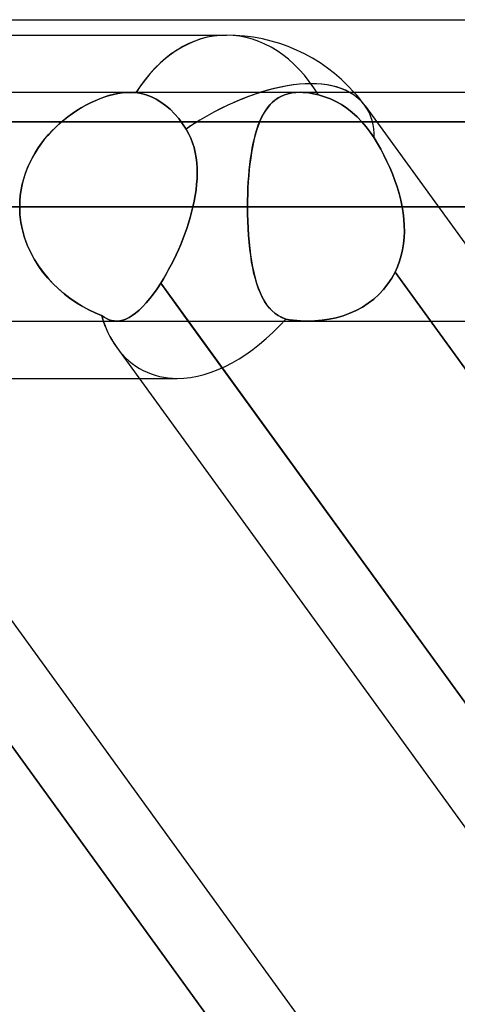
# Model space of a CAD drawing. Header units: millimetres. Extents: x -288 to 288, y -123 to 100.
# Tile 49 of 76: x 62.6 to 66.92, y -28.18 to -18.46. Entities that reach past the tile are written whole.
import ezdxf

# ---------------------------------------------------------------- set-up
doc = ezdxf.new("R2010")
doc.units = ezdxf.units.MM
doc.layers.add('MAIN-1', color=7, linetype='Continuous')
doc.layers.add('MAIN-2', color=7, linetype='Continuous')

msp = doc.modelspace()

# ---------------------------------------------------------------- linework, layer by layer
at = {"layer": 'MAIN-1'}
for p, q in [((-81.36, -18.4575), (81.36, -18.4575)), ((61.0133, -18.61), (64.6416, -18.61)), ((170.929, -19.175), (-170.929, -19.175)), ((-171.9896, -20.305), (171.9896, -20.305)), ((57.8021, -20.305), (62.5963, -20.305)), ((-170.929, -21.435), (170.929, -21.435)), ((60.3661, -21.435), (66.7148, -30.175)), ((70.6125, -30.175), (64.2639, -21.435)), ((63.5564, -21.6952), (69.7161, -30.175)), ((60.7765, -22), (63.7778, -22))]:
    msp.add_line(p, q, dxfattribs=at)
msp.add_arc((64.6416, -20.305), 1.695, 41.81011, 90.0001, dxfattribs=at)
for major_axis, ratio, start_param, end_param in [((0, -1.695), 0.707107, -3.141593, -2.300518), ((1.3714, 0.9962), 0.506681, 0.233599, 0.984487), ((0.824, 1.617), 0.616794, 2.605056, 2.836369)]:
    msp.add_ellipse((64.6416, -20.305), major_axis=major_axis, ratio=ratio, start_param=start_param, end_param=end_param, dxfattribs=at)
at = {"layer": 'MAIN-2'}
for p, q in [((63.3034, -19.275), (63.3481, -19.2547)), ((63.3877, -19.2384), (63.3421, -19.2573)), ((63.3481, -19.2547), (63.3928, -19.2365)), ((63.433, -19.2219), (63.3877, -19.2384)), ((63.3928, -19.2365), (63.4373, -19.2204)), ((63.4779, -19.2078), (63.433, -19.2219)), ((63.4373, -19.2204), (63.4815, -19.2067)), ((63.5222, -19.196), (63.4779, -19.2078)), ((63.4815, -19.2067), (63.5252, -19.1953)), ((63.5659, -19.1868), (63.5222, -19.196)), ((63.5252, -19.1953), (63.5681, -19.1864)), ((63.6083, -19.1802), (63.5659, -19.1868)), ((63.5681, -19.1864), (63.6095, -19.1801)), ((63.649, -19.1763), (63.6083, -19.1802)), ((63.6095, -19.1801), (63.6496, -19.1763)), ((63.6882, -19.175), (63.649, -19.1763)), ((63.6496, -19.1763), (63.6881, -19.175)), ((63.6881, -19.175), (63.6981, -19.1751)), ((63.6981, -19.175), (63.6882, -19.175)), ((63.708, -19.1753), (63.6981, -19.175)), ((63.6981, -19.1751), (63.7079, -19.1753)), ((63.7079, -19.1753), (63.7177, -19.1758)), ((63.7177, -19.1758), (63.708, -19.1753)), ((63.7177, -19.1758), (63.7273, -19.1764)), ((63.7273, -19.1764), (63.7177, -19.1758)), ((63.7273, -19.1764), (63.7368, -19.1772)), ((63.7368, -19.1772), (63.7273, -19.1764)), ((63.7368, -19.1772), (63.7462, -19.1782)), ((63.7462, -19.1782), (63.7368, -19.1772)), ((63.7974, -19.1866), (63.7462, -19.1782)), ((63.7462, -19.1782), (63.7974, -19.1867)), ((63.8489, -19.2006), (63.7974, -19.1866)), ((63.7974, -19.1867), (63.8489, -19.2006)), ((63.8994, -19.2199), (63.8489, -19.2006)), ((63.8489, -19.2006), (63.8994, -19.2199)), ((63.9477, -19.2437), (63.8994, -19.2199)), ((63.8994, -19.2199), (63.9477, -19.2437)), ((63.9931, -19.2712), (63.9477, -19.2437)), ((63.9477, -19.2437), (63.9931, -19.2712)), ((65.0945, -19.2748), (65.1211, -19.2522)), ((65.1258, -19.2487), (65.0995, -19.2702)), ((65.1211, -19.2522), (65.1498, -19.2323)), ((65.1541, -19.2297), (65.1258, -19.2487)), ((65.1498, -19.2323), (65.1807, -19.2152)), ((65.1846, -19.2133), (65.1541, -19.2297)), ((65.1807, -19.2152), (65.2139, -19.2009)), ((65.2172, -19.1997), (65.1846, -19.2133)), ((65.2139, -19.2009), (65.2496, -19.1896)), ((65.2523, -19.1889), (65.2172, -19.1997)), ((65.2496, -19.1896), (65.2876, -19.1815)), ((65.2895, -19.1812), (65.2523, -19.1889)), ((65.2876, -19.1815), (65.3276, -19.1766)), ((65.3287, -19.1765), (65.2895, -19.1812)), ((65.3276, -19.1766), (65.3697, -19.1749)), ((65.3699, -19.1749), (65.3287, -19.1765)), ((65.3697, -19.1749), (65.3978, -19.1756)), ((65.398, -19.1756), (65.3699, -19.1749)), ((65.3978, -19.1756), (65.4268, -19.1777)), ((65.4269, -19.1777), (65.398, -19.1756)), ((65.4268, -19.1777), (65.4566, -19.1811)), ((65.4566, -19.1811), (65.4269, -19.1777)), ((65.4872, -19.1859), (65.4566, -19.1811)), ((65.4566, -19.1811), (65.4873, -19.186)), ((65.5185, -19.1921), (65.4872, -19.1859)), ((65.4873, -19.186), (65.5185, -19.1921)), ((65.5502, -19.1996), (65.5185, -19.1921)), ((65.5185, -19.1921), (65.5502, -19.1996)), ((65.5502, -19.1996), (65.6108, -19.2178)), ((65.6108, -19.2178), (65.5502, -19.1996)), ((65.6108, -19.2178), (65.669, -19.2402)), ((65.669, -19.2402), (65.6108, -19.2178)), ((65.669, -19.2402), (65.7236, -19.266)), ((65.7236, -19.266), (65.669, -19.2402)), ((63.1273, -19.377), (63.1708, -19.3484)), ((63.2059, -19.327), (63.1612, -19.3545)), ((63.1708, -19.3484), (63.2146, -19.3219)), ((63.251, -19.3016), (63.2059, -19.327)), ((63.2146, -19.3219), (63.2589, -19.2975)), ((63.2965, -19.2784), (63.251, -19.3016)), ((63.2589, -19.2975), (63.3034, -19.275)), ((63.3421, -19.2573), (63.2965, -19.2784)), ((64.0385, -19.3042), (63.9931, -19.2712)), ((63.9931, -19.2712), (64.0385, -19.3042)), ((64.0837, -19.3428), (64.0385, -19.3042)), ((64.0385, -19.3042), (64.0837, -19.3428)), ((64.1275, -19.3865), (64.0837, -19.3428)), ((64.0837, -19.3428), (64.1275, -19.3865)), ((65.0313, -19.3495), (65.0115, -19.381)), ((65.0261, -19.3573), (65.0471, -19.3274)), ((65.0525, -19.3206), (65.0313, -19.3495)), ((65.0471, -19.3274), (65.0699, -19.2999)), ((65.0752, -19.2941), (65.0525, -19.3206)), ((65.0699, -19.2999), (65.0945, -19.2748)), ((65.0995, -19.2702), (65.0752, -19.2941)), ((65.7236, -19.266), (65.7776, -19.2964)), ((65.7776, -19.2964), (65.7236, -19.266)), ((65.7776, -19.2964), (65.8317, -19.3322)), ((65.8317, -19.3322), (65.7776, -19.2964)), ((65.8317, -19.3322), (65.8845, -19.3728)), ((65.8845, -19.3728), (65.8317, -19.3322)), ((66.013, -19.3089), (67.5574, -21.435)), ((63.0317, -19.4487), (62.9905, -19.4839)), ((63.0004, -19.4751), (63.0419, -19.4404)), ((63.0739, -19.4154), (63.0317, -19.4487)), ((63.0419, -19.4404), (63.0842, -19.4076)), ((63.1172, -19.384), (63.0739, -19.4154)), ((63.0842, -19.4076), (63.1273, -19.377)), ((63.1612, -19.3545), (63.1172, -19.384)), ((64.1688, -19.4344), (64.1275, -19.3865)), ((64.1275, -19.3865), (64.1688, -19.4344)), ((64.2069, -19.4848), (64.1688, -19.4344)), ((64.1688, -19.4344), (64.2069, -19.4848)), ((64.9717, -19.4613), (64.9885, -19.4243)), ((64.9931, -19.4149), (64.976, -19.4513)), ((64.9885, -19.4243), (65.0066, -19.3896)), ((65.0115, -19.381), (64.9931, -19.4149)), ((65.0066, -19.3896), (65.0261, -19.3573)), ((65.8845, -19.3728), (65.9347, -19.4176)), ((65.9347, -19.4176), (65.8845, -19.3728)), ((65.9347, -19.4176), (65.9814, -19.4653)), ((65.9814, -19.4653), (65.9347, -19.4176)), ((60.0272, -19.4675), (74.2734, -19.4675)), ((81.36, -19.4675), (61.9806, -19.4675)), ((62.9506, -19.5208), (62.9122, -19.5595)), ((62.9208, -19.5506), (62.96, -19.5119)), ((62.9905, -19.4839), (62.9506, -19.5208)), ((62.96, -19.5119), (63.0004, -19.4751)), ((64.2414, -19.5372), (64.2069, -19.4848)), ((64.2069, -19.4848), (64.2414, -19.5372)), ((64.2414, -19.5372), (64.2662, -19.5809)), ((64.2662, -19.5809), (64.2414, -19.5372)), ((64.9291, -19.5854), (64.9421, -19.5419)), ((64.9456, -19.5314), (64.9321, -19.5749)), ((64.9421, -19.5419), (64.9563, -19.5005)), ((64.9602, -19.4902), (64.9456, -19.5314)), ((64.9563, -19.5005), (64.9717, -19.4613)), ((64.976, -19.4513), (64.9602, -19.4902)), ((65.9814, -19.4653), (66.0238, -19.5144)), ((66.0238, -19.5144), (65.9814, -19.4653)), ((66.0238, -19.5144), (66.0641, -19.5675)), ((66.064, -19.5676), (66.0238, -19.5144)), ((62.8401, -19.642), (62.8066, -19.6857)), ((62.8122, -19.6781), (62.8466, -19.6339)), ((62.8753, -19.5999), (62.8401, -19.642)), ((62.8466, -19.6339), (62.8829, -19.5913)), ((62.9122, -19.5595), (62.8753, -19.5999)), ((62.8829, -19.5913), (62.9208, -19.5506)), ((64.2662, -19.5809), (64.2877, -19.6262)), ((64.2876, -19.6261), (64.2662, -19.5809)), ((64.3058, -19.6728), (64.2876, -19.6261)), ((64.2877, -19.6262), (64.3058, -19.6729)), ((64.9063, -19.6784), (64.9172, -19.6309)), ((64.9197, -19.6207), (64.9085, -19.6686)), ((64.9172, -19.6309), (64.9291, -19.5854)), ((64.9321, -19.5749), (64.9197, -19.6207)), ((66.1027, -19.6257), (66.064, -19.5676)), ((66.0641, -19.5675), (66.1027, -19.6257)), ((66.1358, -19.6806), (66.1027, -19.6257)), ((66.1027, -19.6257), (66.1358, -19.6807)), ((62.7752, -19.7309), (62.7458, -19.7777)), ((62.7496, -19.7713), (62.7798, -19.724)), ((62.8066, -19.6857), (62.7752, -19.7309)), ((62.7798, -19.724), (62.8122, -19.6781)), ((64.3208, -19.7207), (64.3058, -19.6728)), ((64.3058, -19.6729), (64.3208, -19.7209)), ((64.3327, -19.77), (64.3208, -19.7207)), ((64.3208, -19.7209), (64.3328, -19.7702)), ((64.8876, -19.7792), (64.8965, -19.7279)), ((64.8982, -19.7185), (64.889, -19.7705)), ((64.8965, -19.7279), (64.9063, -19.6784)), ((64.9085, -19.6686), (64.8982, -19.7185)), ((66.1679, -19.7375), (66.1358, -19.6806)), ((66.1358, -19.6807), (66.168, -19.7376)), ((66.199, -19.7961), (66.1679, -19.7375)), ((66.168, -19.7376), (66.1991, -19.7964)), ((62.7186, -19.8259), (62.6938, -19.8755)), ((62.6963, -19.8703), (62.7218, -19.8201)), ((62.7458, -19.7777), (62.7186, -19.8259)), ((62.7218, -19.8201), (62.7496, -19.7713)), ((64.3417, -19.8203), (64.3327, -19.77)), ((64.3328, -19.7702), (64.3418, -19.8207)), ((64.3479, -19.8717), (64.3417, -19.8203)), ((64.3418, -19.8207), (64.3479, -19.8722)), ((64.8728, -19.8873), (64.8797, -19.8324)), ((64.8809, -19.8243), (64.8736, -19.8801)), ((64.8797, -19.8324), (64.8876, -19.7792)), ((64.889, -19.7705), (64.8809, -19.8243)), ((66.2287, -19.8565), (66.199, -19.7961)), ((66.1991, -19.7964), (66.2289, -19.8568)), ((62.6716, -19.9265), (62.652, -19.9783)), ((62.6533, -19.9745), (62.6735, -19.9218)), ((62.6938, -19.8755), (62.6716, -19.9265)), ((62.6735, -19.9218), (62.6963, -19.8703)), ((64.3513, -19.9239), (64.3479, -19.8717)), ((64.3479, -19.8722), (64.3514, -19.9244)), ((64.3522, -19.9769), (64.3513, -19.9239)), ((64.3514, -19.9244), (64.3522, -19.9774)), ((64.8668, -19.9438), (64.8728, -19.8873)), ((64.8736, -19.8801), (64.8674, -19.9376)), ((66.2569, -19.9182), (66.2287, -19.8565)), ((66.2289, -19.8568), (66.257, -19.9186)), ((66.2831, -19.981), (66.2569, -19.9182)), ((66.257, -19.9186), (66.2833, -19.9813)), ((62.6353, -20.0311), (62.6214, -20.0846)), ((62.6219, -20.0825), (62.6361, -20.0282)), ((62.652, -19.9783), (62.6353, -20.0311)), ((62.6361, -20.0282), (62.6533, -19.9745)), ((64.3467, -20.0847), (64.3506, -20.0305)), ((64.3506, -20.031), (64.3467, -20.085)), ((64.3506, -20.0305), (64.3522, -19.9769)), ((64.3522, -19.9774), (64.3506, -20.031)), ((64.8574, -20.061), (64.8616, -20.0019)), ((64.8621, -19.9965), (64.8577, -20.0565)), ((64.8616, -20.0019), (64.8668, -19.9438)), ((64.8674, -19.9376), (64.8621, -19.9965)), ((66.3073, -20.0447), (66.2831, -19.981)), ((66.2833, -19.9813), (66.3074, -20.045)), ((62.6214, -20.0846), (62.6105, -20.1388)), ((62.6108, -20.1375), (62.6219, -20.0825)), ((64.3406, -20.1393), (64.3467, -20.0847)), ((64.3467, -20.085), (64.3406, -20.1395)), ((64.8519, -20.1817), (64.8542, -20.121)), ((64.8544, -20.1174), (64.852, -20.1792)), ((64.8542, -20.121), (64.8574, -20.061)), ((64.8577, -20.0565), (64.8544, -20.1174)), ((66.3292, -20.1091), (66.3073, -20.0447)), ((66.3074, -20.045), (66.3293, -20.1093)), ((66.3485, -20.174), (66.3292, -20.1091)), ((66.3293, -20.1093), (66.3486, -20.1742)), ((62.5979, -20.2488), (62.6028, -20.1929)), ((62.6027, -20.1937), (62.5979, -20.2492)), ((62.6105, -20.1388), (62.6027, -20.1937)), ((62.6028, -20.1929), (62.6108, -20.1375)), ((64.3223, -20.2496), (64.3324, -20.1943)), ((64.3324, -20.1944), (64.3223, -20.2496)), ((64.3324, -20.1943), (64.3406, -20.1393)), ((64.3406, -20.1395), (64.3324, -20.1944)), ((64.852, -20.1792), (64.8505, -20.2418)), ((64.8505, -20.2431), (64.8519, -20.1817)), ((66.3651, -20.2394), (66.3485, -20.174)), ((66.3486, -20.1742), (66.3651, -20.2395)), ((171.9896, -20.305), (-171.9896, -20.305)), ((170.4962, -20.305), (-170.4962, -20.305)), ((73.902, -20.305), (56.8304, -20.305)), ((56.8304, -20.305), (73.902, -20.305)), ((58.435, -20.305), (76.162, -20.305)), ((76.162, -20.305), (58.435, -20.305)), ((58.435, -20.305), (64.85, -20.305)), ((64.85, -20.305), (58.435, -20.305)), ((59.2772, -20.305), (64.3103, -20.305)), ((64.3103, -20.305), (59.2772, -20.305)), ((62.5963, -20.305), (62.5979, -20.2488)), ((62.5979, -20.2492), (62.5963, -20.305)), ((62.5963, -20.305), (170.4962, -20.305)), ((62.5994, -20.3825), (62.5963, -20.305)), ((62.5963, -20.305), (62.5994, -20.3827)), ((64.3103, -20.305), (64.2971, -20.3586)), ((64.2971, -20.3586), (64.3103, -20.305)), ((64.3223, -20.2496), (64.3103, -20.305)), ((64.3103, -20.305), (64.3223, -20.2496)), ((64.8505, -20.2418), (64.85, -20.305)), ((64.85, -20.305), (64.8505, -20.2431)), ((64.85, -20.305), (64.8506, -20.3761)), ((85.202, -20.305), (64.85, -20.305)), ((64.85, -20.305), (85.202, -20.305)), ((64.8507, -20.3773), (64.85, -20.305)), ((66.3788, -20.305), (66.3651, -20.2394)), ((66.3651, -20.2395), (66.3788, -20.305)), ((66.3788, -20.305), (87.462, -20.305)), ((66.3887, -20.3665), (66.3788, -20.305)), ((66.3788, -20.305), (66.3887, -20.3665)), ((87.462, -20.305), (66.3788, -20.305)), ((62.6085, -20.459), (62.5994, -20.3825)), ((62.5994, -20.3827), (62.6086, -20.4597)), ((64.2824, -20.4122), (64.2662, -20.4657)), ((64.2662, -20.4657), (64.2824, -20.4122)), ((64.2971, -20.3586), (64.2824, -20.4122)), ((64.2824, -20.4122), (64.2971, -20.3586)), ((64.8506, -20.3761), (64.8525, -20.4465)), ((64.8526, -20.4488), (64.8507, -20.3773)), ((66.3957, -20.4279), (66.3887, -20.3665)), ((66.3887, -20.3665), (66.3957, -20.4279)), ((62.6235, -20.5344), (62.6085, -20.459)), ((62.6086, -20.4597), (62.6239, -20.5357)), ((64.2487, -20.5191), (64.2299, -20.5722)), ((64.2299, -20.5722), (64.2487, -20.5191)), ((64.2662, -20.4657), (64.2487, -20.5191)), ((64.2487, -20.5191), (64.2662, -20.4657)), ((64.8525, -20.4465), (64.8555, -20.5159)), ((64.8557, -20.5193), (64.8526, -20.4488)), ((64.8555, -20.5159), (64.8598, -20.5843)), ((64.8601, -20.5886), (64.8557, -20.5193)), ((66.3998, -20.4891), (66.3957, -20.4279)), ((66.3957, -20.4279), (66.3998, -20.4891)), ((66.4006, -20.55), (66.3998, -20.4891)), ((66.3998, -20.4891), (66.4006, -20.5499)), ((62.6442, -20.6084), (62.6235, -20.5344)), ((62.6239, -20.5357), (62.6449, -20.6106)), ((62.6704, -20.6807), (62.6442, -20.6084)), ((62.6449, -20.6106), (62.6717, -20.6839)), ((64.2299, -20.5722), (64.2098, -20.625)), ((64.2098, -20.6249), (64.2299, -20.5722)), ((64.8598, -20.5843), (64.8654, -20.6515)), ((64.8658, -20.6565), (64.8601, -20.5886)), ((66.3924, -20.6701), (66.3982, -20.6103)), ((66.3982, -20.6103), (66.3924, -20.67)), ((66.4006, -20.5499), (66.3982, -20.6103)), ((66.3982, -20.6103), (66.4006, -20.55)), ((62.7019, -20.7512), (62.6704, -20.6807)), ((62.6717, -20.6839), (62.7037, -20.755)), ((64.1886, -20.6773), (64.1664, -20.7291)), ((64.1664, -20.729), (64.1887, -20.6773)), ((64.2098, -20.625), (64.1886, -20.6773)), ((64.1887, -20.6773), (64.2098, -20.6249)), ((64.8654, -20.6515), (64.8721, -20.7169)), ((64.8728, -20.7227), (64.8658, -20.6565)), ((66.3924, -20.67), (66.383, -20.729)), ((66.383, -20.729), (66.3924, -20.6701)), ((62.7381, -20.8191), (62.7019, -20.7512)), ((62.7037, -20.755), (62.7406, -20.8234)), ((64.1194, -20.8299), (64.1433, -20.78)), ((64.1433, -20.7801), (64.1194, -20.83)), ((64.1433, -20.78), (64.1664, -20.729)), ((64.1664, -20.7291), (64.1433, -20.7801)), ((64.8721, -20.7169), (64.8801, -20.78)), ((64.881, -20.7866), (64.8728, -20.7227)), ((64.8801, -20.78), (64.8893, -20.8409)), ((64.8905, -20.8481), (64.881, -20.7866)), ((66.3534, -20.8432), (66.37, -20.7868)), ((66.37, -20.7869), (66.3534, -20.8432)), ((66.37, -20.7868), (66.383, -20.729)), ((66.383, -20.729), (66.37, -20.7869)), ((62.7786, -20.8843), (62.7381, -20.8191)), ((62.7406, -20.8234), (62.7819, -20.8892)), ((62.8232, -20.9465), (62.7786, -20.8843)), ((62.7819, -20.8892), (62.8274, -20.952)), ((64.0948, -20.8786), (64.0697, -20.926)), ((64.0697, -20.926), (64.0949, -20.8786)), ((64.1194, -20.83), (64.0948, -20.8786)), ((64.0949, -20.8786), (64.1194, -20.8299)), ((64.8893, -20.8409), (64.8998, -20.8993)), ((64.9013, -20.9071), (64.8905, -20.8481)), ((64.8998, -20.8993), (64.9116, -20.9552)), ((64.9134, -20.9634), (64.9013, -20.9071)), ((66.3093, -20.9508), (66.3331, -20.8979)), ((66.3331, -20.8979), (66.3093, -20.9508)), ((66.3331, -20.8979), (66.3534, -20.8432)), ((66.3534, -20.8432), (66.3331, -20.8979)), ((62.8714, -21.0056), (62.8232, -20.9465)), ((62.8274, -20.952), (62.8768, -21.0118)), ((62.9228, -21.0615), (62.8714, -21.0056)), ((64.044, -20.972), (64.0178, -21.0166)), ((64.0178, -21.0166), (64.044, -20.972)), ((64.0697, -20.926), (64.044, -20.972)), ((64.044, -20.972), (64.0697, -20.926)), ((64.9116, -20.9552), (64.9247, -21.0085)), ((64.927, -21.017), (64.9134, -20.9634)), ((66.2764, -21.0109), (66.3093, -20.9508)), ((66.3093, -20.9508), (66.2765, -21.0108)), ((66.3093, -20.9508), (73.1779, -30.4067)), ((73.1779, -30.4067), (66.3093, -20.9508)), ((59.197, -21.0596), (66.0454, -30.4877)), ((66.0454, -30.4877), (59.197, -21.0596)), ((62.8768, -21.0118), (62.9292, -21.068)), ((62.9772, -21.1141), (62.9228, -21.0615)), ((62.9292, -21.068), (62.9842, -21.1205)), ((63.9912, -21.0596), (63.9549, -21.1147)), ((63.955, -21.1146), (63.9912, -21.0596)), ((64.0178, -21.0166), (63.9912, -21.0596)), ((63.9912, -21.0596), (64.0178, -21.0166)), ((64.2639, -21.435), (63.9912, -21.0596)), ((63.9912, -21.0596), (70.8396, -30.4877)), ((64.9247, -21.0085), (64.9393, -21.0591)), ((64.942, -21.0677), (64.927, -21.017)), ((64.9393, -21.0591), (64.9554, -21.107)), ((64.9585, -21.1154), (64.942, -21.0677)), ((66.1959, -21.1216), (66.2385, -21.068)), ((66.2386, -21.0679), (66.196, -21.1215)), ((66.2385, -21.068), (66.2764, -21.0109)), ((66.2765, -21.0108), (66.2386, -21.0679)), ((63.0341, -21.1633), (62.9772, -21.1141)), ((62.9842, -21.1205), (63.0413, -21.1691)), ((63.0932, -21.2089), (63.0341, -21.1633)), ((63.0413, -21.1691), (63.1, -21.2139)), ((63.9188, -21.1657), (63.8828, -21.2125)), ((63.8829, -21.2124), (63.9189, -21.1656)), ((63.9549, -21.1147), (63.9188, -21.1657)), ((63.9189, -21.1656), (63.955, -21.1146)), ((64.9554, -21.107), (64.9732, -21.1521)), ((64.9766, -21.16), (64.9585, -21.1154)), ((64.9732, -21.1521), (64.9926, -21.1941)), ((64.9963, -21.2014), (64.9766, -21.16)), ((64.9926, -21.1941), (65.0139, -21.2332)), ((66.0983, -21.2168), (66.1491, -21.1712)), ((66.1492, -21.1712), (66.0983, -21.2168)), ((66.1491, -21.1712), (66.1959, -21.1216)), ((66.196, -21.1215), (66.1492, -21.1712)), ((63.154, -21.2508), (63.0932, -21.2089)), ((63.1, -21.2139), (63.1599, -21.2547)), ((63.2161, -21.2889), (63.154, -21.2508)), ((63.1599, -21.2547), (63.2206, -21.2915)), ((63.279, -21.3229), (63.2161, -21.2889)), ((63.2206, -21.2915), (63.2819, -21.3244)), ((63.8117, -21.2936), (63.777, -21.3273)), ((63.7772, -21.3271), (63.8118, -21.2934)), ((63.847, -21.2552), (63.8117, -21.2936)), ((63.8118, -21.2934), (63.8472, -21.2551)), ((63.8828, -21.2125), (63.847, -21.2552)), ((63.8472, -21.2551), (63.8829, -21.2124)), ((65.0178, -21.2396), (64.9963, -21.2014)), ((65.0139, -21.2332), (65.0372, -21.269)), ((65.0411, -21.2745), (65.0178, -21.2396)), ((65.0372, -21.269), (65.0625, -21.3017)), ((65.0663, -21.3061), (65.0411, -21.2745)), ((65.9239, -21.3289), (65.9853, -21.2959)), ((65.9853, -21.2959), (65.9239, -21.329)), ((65.9853, -21.2959), (66.0436, -21.2584)), ((66.0436, -21.2584), (65.9853, -21.2959)), ((66.0436, -21.2584), (66.0983, -21.2168)), ((66.0983, -21.2168), (66.0436, -21.2584)), ((63.3423, -21.3528), (63.279, -21.3229)), ((63.2819, -21.3244), (63.3437, -21.3534)), ((63.4055, -21.3783), (63.3423, -21.3528)), ((63.3437, -21.3534), (63.4055, -21.3783)), ((63.4308, -21.3955), (63.4055, -21.3783)), ((63.4055, -21.3783), (63.4306, -21.3954)), ((63.71, -21.3807), (63.6777, -21.4005)), ((63.6779, -21.4004), (63.7102, -21.3805)), ((63.7431, -21.3563), (63.71, -21.3807)), ((63.7102, -21.3805), (63.7433, -21.3562)), ((63.777, -21.3273), (63.7431, -21.3563)), ((63.7433, -21.3562), (63.7772, -21.3271)), ((65.0625, -21.3017), (65.0903, -21.3312)), ((65.0936, -21.3343), (65.0663, -21.3061)), ((65.0903, -21.3312), (65.1206, -21.3574)), ((65.1233, -21.3595), (65.0936, -21.3343)), ((65.1206, -21.3574), (65.1538, -21.3801)), ((65.1557, -21.3813), (65.1233, -21.3595)), ((65.1538, -21.3801), (65.1898, -21.3991)), ((65.1909, -21.3996), (65.1557, -21.3813)), ((65.794, -21.3815), (65.7263, -21.401)), ((65.7265, -21.401), (65.7942, -21.3814)), ((65.86, -21.3575), (65.794, -21.3815)), ((65.7942, -21.3814), (65.8601, -21.3574)), ((65.9239, -21.329), (65.86, -21.3575)), ((65.8601, -21.3574), (65.9239, -21.3289)), ((58.4279, -21.435), (63.5563, -21.435)), ((63.4306, -21.3954), (63.4553, -21.4094)), ((63.4556, -21.4096), (63.4308, -21.3955)), ((63.4553, -21.4094), (63.4801, -21.4205)), ((63.4803, -21.4206), (63.4556, -21.4096)), ((63.4801, -21.4205), (63.5051, -21.4285)), ((63.5052, -21.4285), (63.4803, -21.4206)), ((63.5051, -21.4285), (63.5304, -21.4334)), ((63.5305, -21.4334), (63.5052, -21.4285)), ((63.5304, -21.4334), (63.5561, -21.435)), ((63.5561, -21.435), (63.5305, -21.4334)), ((63.5854, -21.4329), (63.5561, -21.435)), ((63.5561, -21.435), (63.5854, -21.4329)), ((63.5854, -21.4329), (63.6155, -21.4265)), ((63.6153, -21.4266), (63.5854, -21.4329)), ((63.6461, -21.4158), (63.6153, -21.4266)), ((63.6155, -21.4265), (63.6463, -21.4157)), ((63.6777, -21.4005), (63.6461, -21.4158)), ((63.6463, -21.4157), (63.6779, -21.4004)), ((65.1898, -21.3991), (65.229, -21.4143)), ((65.229, -21.4143), (65.1909, -21.3996)), ((65.229, -21.4143), (65.2643, -21.4205)), ((65.2643, -21.4205), (65.229, -21.4143)), ((65.2643, -21.4205), (65.3, -21.4256)), ((65.2999, -21.4256), (65.2643, -21.4205)), ((65.336, -21.4296), (65.2999, -21.4256)), ((65.3, -21.4256), (65.336, -21.4296)), ((65.336, -21.4296), (65.3724, -21.4326)), ((65.3724, -21.4326), (65.336, -21.4296)), ((65.3724, -21.4326), (65.4091, -21.4344)), ((65.4091, -21.4343), (65.3724, -21.4326)), ((65.446, -21.435), (65.4091, -21.4343)), ((65.4091, -21.4344), (65.4461, -21.435)), ((65.5162, -21.433), (65.446, -21.435)), ((65.4461, -21.435), (65.5165, -21.433)), ((65.5867, -21.4268), (65.5162, -21.433)), ((65.5165, -21.433), (65.5871, -21.4267)), ((65.657, -21.4161), (65.5867, -21.4268)), ((65.5871, -21.4267), (65.6574, -21.4161)), ((65.7263, -21.401), (65.657, -21.4161)), ((65.6574, -21.4161), (65.7265, -21.401)), ((63.7778, -22), (64.1545, -22))]:
    msp.add_line(p, q, dxfattribs=at)
msp.add_arc((64.6416, -20.305), 1.695, 35.99384, 41.81011, dxfattribs=at)
for major_axis, ratio, start_param, end_param in [((0, -1.695), 0.707107, 3.141593, 3.985158), ((0, -1.695), 0.707107, 2.281187, 3.141593), ((0, -1.695), 0.707107, 2.281187, 3.141593), ((1.3714, 0.9962), 0.506681, -0.000083, 1.495507), ((0, -1.695), 0.707107, -2.300518, -2.298027), ((1.3714, 0.9962), 0.506681, 0.984487, 1.495507), ((1.3714, 0.9962), 0.506681, -0.000083, 0.233599), ((1.3714, 0.9962), 0.506681, -0.002851, -0.000083), ((1.3714, 0.9962), 0.506681, -0.002851, -0.000083), ((1.3714, 0.9962), 0.506681, -0.368193, -0.002851), ((1.3714, 0.9962), 0.506681, -0.368193, -0.002851), ((0.824, 1.617), 0.616794, 2.561061, 2.836369), ((0.824, 1.617), 0.616794, 2.561061, 2.605056), ((0.824, 1.617), 0.616794, -2.836947, -1.97975), ((0.824, 1.617), 0.616794, -2.836947, -1.97975), ((0.824, 1.617), 0.616794, 2.836369, 3.446238), ((0.824, 1.617), 0.616794, 2.836369, 3.446238)]:
    msp.add_ellipse((64.6416, -20.305), major_axis=major_axis, ratio=ratio, start_param=start_param, end_param=end_param, dxfattribs=at)

doc.saveas('drawing.dxf')
